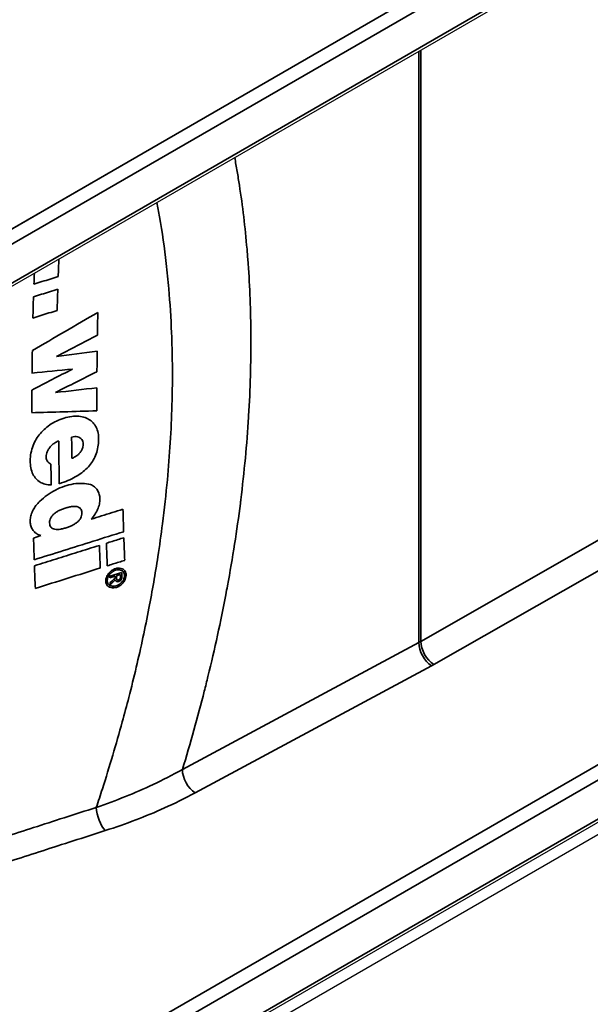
# Model space of a CAD drawing. Header units: millimetres. Extents: x 100 to 2070, y 30 to 1455.
# Tile 30 of 83: x 889 to 904, y 200 to 225. Entities that reach past the tile are written whole.
import ezdxf

# ---------------------------------------------------------------- set-up
doc = ezdxf.new("R2010")
doc.units = ezdxf.units.MM
doc.header["$LTSCALE"] = 5
doc.layers.add('_Sichtbarkanten', color=7, linetype='Continuous', lineweight=25)
doc.layers.add('Sichtbar schmal (ISO)', color=7, linetype='Continuous', lineweight=35)

msp = doc.modelspace()

# ---------------------------------------------------------------- linework, layer by layer
at = {"layer": '_Sichtbarkanten'}
for p, q in [((680.027, 99.525), (1066.814, 322.837)), ((679.872, 97.918), (1066.866, 321.349)), ((1066.872, 298.287), (679.866, 74.849)), ((680.027, 74.622), (1066.814, 297.933))]:
    msp.add_line(p, q, dxfattribs=at)
at = {"layer": 'Sichtbar schmal (ISO)'}
for p, q in [((680.012, 99.516), (1066.75, 322.799)), ((1066.924, 322.495), (679.918, 99.057)), ((679.924, 98.033), (1066.918, 321.464)), ((899.459, 209.099), (1062.811, 302.411)), ((1063.157, 301.801), (899.806, 208.49)), ((679.75, 76.299), (1066.744, 299.73)), ((1066.918, 299.425), (679.924, 75.994)), ((679.918, 74.963), (1066.924, 298.401)), ((899.46, 209.099), (899.46, 224.697)), ((899.407, 209.07), (899.407, 224.667)), ((889.442, 211.888), (889.244, 211.826)), ((891.572, 210.916), (891.258, 210.817)), ((891.258, 210.817), (891.26, 210.772)), ((891.26, 210.772), (891.395, 210.815)), ((891.395, 210.815), (891.397, 210.768)), ((891.434, 210.827), (891.534, 210.859)), ((891.575, 210.779), (891.576, 210.804)), ((891.266, 210.647), (891.268, 210.599)), ((893.172, 205.717), (899.407, 209.07)), ((893.507, 205.102), (899.742, 208.454))]:
    msp.add_line(p, q, dxfattribs=at)
for centre, major_axis, ratio, start_param, end_param in [((967.692, 170.142), (-55.056, 95.36), 0.577349, 0.739351, 0.744613), ((965.462, 170.855), (53.933, -93.414), 0.577349, 3.881941, 3.885308), ((964.295, 171.583), (53.106, -91.984), 0.577348, 3.889222, 3.895789), ((966.551, 170.852), (-54.248, 93.961), 0.577348, 0.748446, 0.754875), ((2082.377, -1166.899), (-2317.401, -742.719), 0.722914, 5.009305, 5.010144), ((969.515, 170.134), (-55.577, 96.264), 0.577347, 0.760284, 0.766973), ((2807.48, -1990.106), (3853.207, 909.805), 0.696063, 1.920916, 1.921233), ((963.106, 172.312), (52.261, -90.519), 0.577347, 3.90594, 3.912944), ((1840.284, -677.017), (-1927.095, 310.935), 0.449574, 5.298436, 5.299075), ((968.997, 170.443), (-55.211, 95.63), 0.577348, 0.771691, 0.777731), ((2388.429, -1502.557), (-3011.062, -695.729), 0.694213, 5.066889, 5.067293), ((1663.381, -493.576), (1553.16, -289.678), 0.426011, 2.169303, 2.170092), ((2556.433, -1686.87), (3371.573, 703.865), 0.685795, 1.939537, 1.939906), ((962.726, 172.537), (51.992, -90.055), 0.577347, 3.918275, 3.925308), ((1990.569, -810.366), (-2228.629, 389.135), 0.43728, 5.302966, 5.303528), ((968.835, 170.538), (-55.097, 95.431), 0.577347, 0.782473, 0.789214), ((964.679, 216.328), (-87.346, -1.677), 0.005743, 5.717879, 5.755771), ((965.579, 171.523), (53.508, -92.682), 0.577339, 3.93647, 3.949264), ((966.662, 171.2), (-54.033, 93.59), 0.577347, 0.794784, 0.801091), ((964.958, 171.697), (-53.219, 92.179), 0.577348, 0.801182, 0.807449), ((973.135, 168.683), (-57.684, 99.912), 0.577348, 0.819055, 0.82524), ((964.864, 171.367), (53.507, -92.677), 0.577348, 3.963627, 3.970064), ((974.105, 168.169), (-58.37, 101.101), 0.577349, 0.82689, 0.833014), ((971.861, 168.895), (-57.24, 99.143), 0.577349, 0.827757, 0.834002), ((972.504, 168.687), (57.564, -99.704), 0.577349, 3.969098, 3.975307), ((965.903, 170.821), (54.243, -93.951), 0.577349, 3.971842, 3.978433), ((2990.246, -2014.662), (4390.272, 0.35), 0.577253, 2.069305, 2.06975), ((891.494, 210.771), (0.0457, 0.0442), 0.769027, 2.475634, 3.051023), ((890.978, 210.647), (0.45, 0.443), 0.747523, 5.595628, 5.639615), ((897.702, 210.126), (2.5, 0), 0.57735, 5.462881, 5.491962), ((899.813, 208.895), (0.25, -0.433), 0.57735, 3.926998, 5.48034), ((899.748, 208.859), (-0.237, 0.44), 0.557201, 0.802567, 2.3559), ((897.696, 209.763), (2.999, -0.046), 0.587334, 5.471753, 5.501644), ((893.513, 205.506), (-0.237, 0.44), 0.557201, 0.802547, 2.3559), ((891.145, 204.513), (-0.153, 0.476), 0.403723, 0.995153, 2.444511)]:
    msp.add_ellipse(centre, major_axis=major_axis, ratio=ratio, start_param=start_param, end_param=end_param, dxfattribs=at)
for points, knots in [([(894.551, 221.863), (894.574, 221.741), (894.596, 221.619), (894.617, 221.496), (894.637, 221.375), (894.657, 221.254), (894.675, 221.132), (894.76, 220.582), (894.827, 220.019), (894.876, 219.446), (894.884, 219.357), (894.891, 219.268), (894.898, 219.179), (894.945, 218.563), (894.971, 217.934), (894.977, 217.294), (894.978, 217.242), (894.978, 217.19), (894.978, 217.137), (894.981, 216.454), (894.961, 215.758), (894.918, 215.053), (894.917, 215.041), (894.917, 215.029), (894.916, 215.017), (894.872, 214.299), (894.803, 213.572), (894.712, 212.832), (894.708, 212.801), (894.704, 212.77), (894.7, 212.738), (894.61, 212.029), (894.498, 211.307), (894.36, 210.562), (894.346, 210.485), (894.331, 210.407), (894.316, 210.329), (894.182, 209.625), (894.025, 208.901), (893.846, 208.173), (893.815, 208.044), (893.783, 207.914), (893.75, 207.785), (893.576, 207.103), (893.384, 206.415), (893.172, 205.717)], [0.2611805, 0.2611805, 0.2611805, 0.2611805, 0.2807743, 0.2807743, 0.2807743, 0.3, 0.3, 0.3, 0.3866296, 0.3866296, 0.3866296, 0.4, 0.4, 0.4, 0.4924853, 0.4924853, 0.4924853, 0.5, 0.5, 0.5, 0.5983557, 0.5983557, 0.5983557, 0.6, 0.6, 0.6, 0.7, 0.7, 0.7, 0.704224, 0.704224, 0.704224, 0.8, 0.8, 0.8, 0.8099842, 0.8099842, 0.8099842, 0.9, 0.9, 0.9, 0.9159325, 0.9159325, 0.9159325, 1, 1, 1, 1]), ([(892.5, 220.679), (892.524, 220.553), (892.547, 220.425), (892.569, 220.297), (892.639, 219.894), (892.697, 219.484), (892.745, 219.067), (892.771, 218.847), (892.793, 218.626), (892.812, 218.403), (892.846, 218.02), (892.87, 217.632), (892.886, 217.238), (892.897, 216.966), (892.904, 216.691), (892.907, 216.414), (892.91, 216.057), (892.907, 215.696), (892.896, 215.332), (892.887, 215.004), (892.872, 214.674), (892.852, 214.341), (892.832, 214.018), (892.806, 213.692), (892.776, 213.363), (892.74, 212.98), (892.698, 212.593), (892.647, 212.201), (892.61, 211.914), (892.569, 211.624), (892.524, 211.33), (892.456, 210.885), (892.377, 210.433), (892.289, 209.973), (892.239, 209.717), (892.187, 209.459), (892.131, 209.199), (892.02, 208.68), (891.895, 208.153), (891.759, 207.621), (891.704, 207.407), (891.646, 207.192), (891.587, 206.976), (891.426, 206.389), (891.251, 205.801), (891.061, 205.209), (891.009, 205.046), (890.955, 204.883), (890.901, 204.72)], [0.2796676, 0.2796676, 0.2796676, 0.2796676, 0.2999321, 0.2999321, 0.2999321, 0.3636364, 0.3636364, 0.3636364, 0.3971224, 0.3971224, 0.3971224, 0.4545455, 0.4545455, 0.4545455, 0.4942777, 0.4942777, 0.4942777, 0.5454545, 0.5454545, 0.5454545, 0.5915368, 0.5915368, 0.5915368, 0.6363636, 0.6363636, 0.6363636, 0.688788, 0.688788, 0.688788, 0.7272727, 0.7272727, 0.7272727, 0.7856762, 0.7856762, 0.7856762, 0.8181818, 0.8181818, 0.8181818, 0.8829276, 0.8829276, 0.8829276, 0.9090909, 0.9090909, 0.9090909, 0.9803698, 0.9803698, 0.9803698, 1, 1, 1, 1]), ([(889.925, 213.258), (890.005, 213.283), (890.08, 213.31), (890.151, 213.34), (890.221, 213.37), (890.287, 213.401), (890.348, 213.436), (890.41, 213.47), (890.467, 213.507), (890.519, 213.546), (890.571, 213.586), (890.619, 213.628), (890.662, 213.671), (890.704, 213.715), (890.741, 213.76), (890.775, 213.808), (890.808, 213.855), (890.837, 213.906), (890.862, 213.96), (890.887, 214.015), (890.908, 214.073), (890.924, 214.134), (890.94, 214.196), (890.951, 214.259), (890.957, 214.323), (890.963, 214.386), (890.964, 214.448), (890.96, 214.508), (890.955, 214.568), (890.945, 214.625), (890.928, 214.676), (890.912, 214.727), (890.889, 214.772), (890.861, 214.811), (890.834, 214.851), (890.802, 214.886), (890.765, 214.915), (890.728, 214.945), (890.687, 214.97), (890.64, 214.989), (890.593, 215.009), (890.541, 215.023), (890.484, 215.032), (890.428, 215.04), (890.366, 215.042), (890.301, 215.038), (890.236, 215.033), (890.168, 215.021), (890.1, 215.003), (890.033, 214.985), (889.965, 214.961), (889.9, 214.933), (889.835, 214.904), (889.773, 214.871), (889.715, 214.835), (889.658, 214.799), (889.606, 214.76), (889.558, 214.718), (889.51, 214.677), (889.466, 214.632), (889.427, 214.585), (889.387, 214.538), (889.351, 214.488), (889.319, 214.435), (889.286, 214.381), (889.258, 214.324), (889.234, 214.262), (889.21, 214.201), (889.19, 214.135), (889.177, 214.068), (889.165, 214.001), (889.158, 213.933), (889.158, 213.866), (889.157, 213.8), (889.163, 213.735), (889.176, 213.675), (889.188, 213.615), (889.207, 213.56), (889.23, 213.512), (889.253, 213.464), (889.281, 213.423), (889.313, 213.388), (889.345, 213.353), (889.38, 213.324), (889.419, 213.3), (889.459, 213.277), (889.502, 213.258), (889.55, 213.245), (889.599, 213.232), (889.653, 213.226), (889.713, 213.225)], [0, 0, 0, 0, 0.033333, 0.033333, 0.033333, 0.066667, 0.066667, 0.066667, 0.1, 0.1, 0.1, 0.133333, 0.133333, 0.133333, 0.166667, 0.166667, 0.166667, 0.2, 0.2, 0.2, 0.233333, 0.233333, 0.233333, 0.266667, 0.266667, 0.266667, 0.3, 0.3, 0.3, 0.333333, 0.333333, 0.333333, 0.366667, 0.366667, 0.366667, 0.4, 0.4, 0.4, 0.433333, 0.433333, 0.433333, 0.466667, 0.466667, 0.466667, 0.5, 0.5, 0.5, 0.533333, 0.533333, 0.533333, 0.566667, 0.566667, 0.566667, 0.6, 0.6, 0.6, 0.633333, 0.633333, 0.633333, 0.666667, 0.666667, 0.666667, 0.7, 0.7, 0.7, 0.733333, 0.733333, 0.733333, 0.766667, 0.766667, 0.766667, 0.8, 0.8, 0.8, 0.833333, 0.833333, 0.833333, 0.866667, 0.866667, 0.866667, 0.9, 0.9, 0.9, 0.933333, 0.933333, 0.933333, 0.966667, 0.966667, 0.966667, 1, 1, 1, 1]), ([(889.704, 213.774), (889.682, 213.784), (889.663, 213.796), (889.646, 213.811), (889.63, 213.826), (889.616, 213.844), (889.605, 213.863), (889.595, 213.883), (889.587, 213.904), (889.583, 213.927), (889.578, 213.95), (889.577, 213.974), (889.579, 213.999), (889.581, 214.024), (889.587, 214.05), (889.595, 214.076), (889.604, 214.102), (889.615, 214.128), (889.63, 214.153), (889.644, 214.179), (889.662, 214.203), (889.681, 214.227), (889.701, 214.25), (889.724, 214.273), (889.748, 214.293), (889.772, 214.313), (889.798, 214.331), (889.825, 214.347), (889.852, 214.362), (889.88, 214.375), (889.91, 214.385)], [0, 0, 0, 0, 0.1, 0.1, 0.1, 0.2, 0.2, 0.2, 0.3, 0.3, 0.3, 0.4, 0.4, 0.4, 0.5, 0.5, 0.5, 0.6, 0.6, 0.6, 0.7, 0.7, 0.7, 0.8, 0.8, 0.8, 0.9, 0.9, 0.9, 1, 1, 1, 1]), ([(890.251, 214.489), (890.279, 214.496), (890.306, 214.501), (890.331, 214.502), (890.357, 214.504), (890.383, 214.501), (890.406, 214.496), (890.429, 214.49), (890.451, 214.482), (890.469, 214.47), (890.488, 214.459), (890.504, 214.444), (890.517, 214.427), (890.53, 214.411), (890.541, 214.391), (890.547, 214.37), (890.554, 214.35), (890.558, 214.327), (890.558, 214.303), (890.558, 214.28), (890.555, 214.255), (890.549, 214.23), (890.542, 214.205), (890.533, 214.18), (890.52, 214.155), (890.507, 214.13), (890.492, 214.106), (890.473, 214.083), (890.455, 214.06), (890.434, 214.038), (890.411, 214.018), (890.388, 213.998), (890.363, 213.98), (890.337, 213.965), (890.311, 213.95), (890.285, 213.938), (890.257, 213.929)], [0, 0, 0, 0, 0.0833333, 0.0833333, 0.0833333, 0.1666667, 0.1666667, 0.1666667, 0.25, 0.25, 0.25, 0.3333333, 0.3333333, 0.3333333, 0.4166667, 0.4166667, 0.4166667, 0.5, 0.5, 0.5, 0.5833333, 0.5833333, 0.5833333, 0.6666667, 0.6666667, 0.6666667, 0.75, 0.75, 0.75, 0.8333333, 0.8333333, 0.8333333, 0.9166667, 0.9166667, 0.9166667, 1, 1, 1, 1]), ([(890.748, 213.239), (890.678, 213.256), (890.607, 213.266), (890.532, 213.268), (890.457, 213.27), (890.379, 213.265), (890.299, 213.252), (890.22, 213.239), (890.14, 213.219), (890.061, 213.192), (889.982, 213.165), (889.903, 213.132), (889.827, 213.092), (889.75, 213.052), (889.676, 213.007), (889.606, 212.957), (889.536, 212.907), (889.471, 212.853), (889.409, 212.794)], [0, 0, 0, 0, 0.166667, 0.166667, 0.166667, 0.333333, 0.333333, 0.333333, 0.5, 0.5, 0.5, 0.666667, 0.666667, 0.666667, 0.833333, 0.833333, 0.833333, 1, 1, 1, 1]), ([(890.762, 212.322), (890.8, 212.363), (890.834, 212.404), (890.863, 212.448), (890.892, 212.491), (890.917, 212.536), (890.937, 212.582), (890.957, 212.628), (890.972, 212.674), (890.982, 212.72), (890.992, 212.765), (890.997, 212.81), (890.996, 212.854), (890.996, 212.897), (890.99, 212.939), (890.979, 212.978), (890.968, 213.018), (890.951, 213.054), (890.93, 213.088), (890.909, 213.121), (890.883, 213.151), (890.852, 213.176), (890.822, 213.201), (890.787, 213.222), (890.748, 213.239)], [0, 0, 0, 0, 0.125, 0.125, 0.125, 0.25, 0.25, 0.25, 0.375, 0.375, 0.375, 0.5, 0.5, 0.5, 0.625, 0.625, 0.625, 0.75, 0.75, 0.75, 0.875, 0.875, 0.875, 1, 1, 1, 1]), ([(889.409, 212.794), (889.372, 212.759), (889.339, 212.722), (889.31, 212.684), (889.281, 212.646), (889.255, 212.605), (889.234, 212.565), (889.213, 212.524), (889.196, 212.483), (889.183, 212.441), (889.171, 212.4), (889.162, 212.358), (889.159, 212.318), (889.156, 212.277), (889.157, 212.238), (889.163, 212.201), (889.169, 212.164), (889.179, 212.127), (889.194, 212.094), (889.21, 212.061), (889.229, 212.031), (889.253, 212.004), (889.277, 211.977), (889.305, 211.954), (889.336, 211.934), (889.368, 211.915), (889.403, 211.9), (889.442, 211.888)], [0, 0, 0, 0, 0.1111111, 0.1111111, 0.1111111, 0.2222222, 0.2222222, 0.2222222, 0.3333333, 0.3333333, 0.3333333, 0.4444444, 0.4444444, 0.4444444, 0.5555556, 0.5555556, 0.5555556, 0.6666667, 0.6666667, 0.6666667, 0.7777778, 0.7777778, 0.7777778, 0.8888889, 0.8888889, 0.8888889, 1, 1, 1, 1]), ([(889.669, 212.223), (889.669, 212.247), (889.671, 212.27), (889.676, 212.292), (889.681, 212.314), (889.689, 212.336), (889.699, 212.356), (889.71, 212.377), (889.723, 212.396), (889.738, 212.415), (889.754, 212.433), (889.772, 212.451), (889.792, 212.468), (889.813, 212.485), (889.835, 212.501), (889.86, 212.517), (889.885, 212.532), (889.913, 212.546), (889.942, 212.56), (889.971, 212.573), (890.001, 212.585), (890.033, 212.597), (890.064, 212.608), (890.097, 212.618), (890.129, 212.627), (890.161, 212.636), (890.193, 212.644), (890.223, 212.649), (890.254, 212.655), (890.283, 212.658), (890.311, 212.659), (890.338, 212.66), (890.363, 212.659), (890.385, 212.654), (890.407, 212.65), (890.426, 212.644), (890.443, 212.635), (890.459, 212.626), (890.473, 212.614), (890.484, 212.6), (890.495, 212.587), (890.504, 212.571), (890.51, 212.552), (890.516, 212.533), (890.519, 212.512), (890.52, 212.488)], [0, 0, 0, 0, 0.066667, 0.066667, 0.066667, 0.133333, 0.133333, 0.133333, 0.2, 0.2, 0.2, 0.266667, 0.266667, 0.266667, 0.333333, 0.333333, 0.333333, 0.4, 0.4, 0.4, 0.466667, 0.466667, 0.466667, 0.533333, 0.533333, 0.533333, 0.6, 0.6, 0.6, 0.666667, 0.666667, 0.666667, 0.733333, 0.733333, 0.733333, 0.8, 0.8, 0.8, 0.866667, 0.866667, 0.866667, 0.933333, 0.933333, 0.933333, 1, 1, 1, 1]), ([(890.52, 212.488), (890.521, 212.464), (890.518, 212.441), (890.513, 212.419), (890.508, 212.396), (890.5, 212.374), (890.49, 212.354), (890.479, 212.333), (890.466, 212.314), (890.451, 212.295), (890.435, 212.276), (890.417, 212.258), (890.396, 212.241), (890.376, 212.224), (890.353, 212.208), (890.328, 212.193), (890.302, 212.177), (890.275, 212.163), (890.246, 212.149), (890.217, 212.136), (890.186, 212.124), (890.155, 212.113), (890.123, 212.101), (890.091, 212.091), (890.059, 212.082), (890.027, 212.073), (889.995, 212.066), (889.964, 212.061), (889.934, 212.055), (889.905, 212.052), (889.878, 212.051), (889.851, 212.051), (889.826, 212.052), (889.804, 212.057), (889.782, 212.061), (889.763, 212.068), (889.746, 212.077), (889.73, 212.086), (889.716, 212.097), (889.705, 212.111), (889.694, 212.125), (889.685, 212.141), (889.679, 212.159), (889.673, 212.178), (889.67, 212.199), (889.669, 212.223)], [0, 0, 0, 0, 0.066667, 0.066667, 0.066667, 0.133333, 0.133333, 0.133333, 0.2, 0.2, 0.2, 0.266667, 0.266667, 0.266667, 0.333333, 0.333333, 0.333333, 0.4, 0.4, 0.4, 0.466667, 0.466667, 0.466667, 0.533333, 0.533333, 0.533333, 0.6, 0.6, 0.6, 0.666667, 0.666667, 0.666667, 0.733333, 0.733333, 0.733333, 0.8, 0.8, 0.8, 0.866667, 0.866667, 0.866667, 0.933333, 0.933333, 0.933333, 1, 1, 1, 1]), ([(891.604, 212.586), (891.51, 212.556), (891.415, 212.527), (891.322, 212.498), (891.228, 212.468), (891.134, 212.439), (891.041, 212.41), (890.948, 212.38), (890.855, 212.351), (890.762, 212.322)], [0, 0, 0, 0, 0.333333, 0.333333, 0.333333, 0.666667, 0.666667, 0.666667, 1, 1, 1, 1]), ([(889.264, 211.253), (889.519, 211.333), (889.776, 211.414), (890.035, 211.495), (890.295, 211.577), (890.557, 211.659), (890.821, 211.742), (891.086, 211.825), (891.353, 211.908), (891.623, 211.993)], [0, 0, 0, 0, 0.3333333, 0.3333333, 0.3333333, 0.6666667, 0.6666667, 0.6666667, 1, 1, 1, 1]), ([(890.984, 211.632), (890.789, 211.571), (890.596, 211.51), (890.404, 211.45), (890.213, 211.39), (890.022, 211.33), (889.833, 211.271), (889.644, 211.211), (889.456, 211.152), (889.27, 211.094)], [0, 0, 0, 0, 0.3333333, 0.3333333, 0.3333333, 0.6666667, 0.6666667, 0.6666667, 1, 1, 1, 1]), ([(891.516, 211.032), (891.491, 211.034), (891.467, 211.032), (891.441, 211.027), (891.415, 211.021), (891.389, 211.013), (891.363, 211), (891.337, 210.988), (891.312, 210.972), (891.288, 210.953), (891.265, 210.935), (891.244, 210.915), (891.226, 210.893), (891.208, 210.87), (891.193, 210.846), (891.181, 210.822), (891.17, 210.798), (891.161, 210.774), (891.156, 210.75), (891.151, 210.725), (891.149, 210.701), (891.151, 210.679), (891.153, 210.656), (891.158, 210.636), (891.166, 210.617), (891.174, 210.597), (891.185, 210.58), (891.199, 210.565), (891.214, 210.55), (891.231, 210.537), (891.252, 210.528), (891.272, 210.519), (891.296, 210.513), (891.323, 210.511)], [0, 0, 0, 0, 0.090909, 0.090909, 0.090909, 0.181818, 0.181818, 0.181818, 0.272727, 0.272727, 0.272727, 0.363636, 0.363636, 0.363636, 0.454545, 0.454545, 0.454545, 0.545455, 0.545455, 0.545455, 0.636364, 0.636364, 0.636364, 0.727273, 0.727273, 0.727273, 0.818182, 0.818182, 0.818182, 0.909091, 0.909091, 0.909091, 1, 1, 1, 1]), ([(891.517, 210.612), (891.494, 210.597), (891.472, 210.585), (891.45, 210.576), (891.427, 210.567), (891.405, 210.561), (891.384, 210.558), (891.363, 210.555), (891.342, 210.555), (891.323, 210.557), (891.304, 210.559), (891.285, 210.564), (891.269, 210.572), (891.252, 210.58), (891.237, 210.591), (891.225, 210.605), (891.213, 210.619), (891.204, 210.635), (891.198, 210.653), (891.192, 210.671), (891.189, 210.69), (891.189, 210.709), (891.19, 210.729), (891.193, 210.749), (891.199, 210.769), (891.205, 210.789), (891.213, 210.808), (891.224, 210.827), (891.236, 210.846), (891.249, 210.865), (891.266, 210.882), (891.282, 210.899), (891.3, 210.915), (891.321, 210.929)], [0, 0, 0, 0, 0.090909, 0.090909, 0.090909, 0.181818, 0.181818, 0.181818, 0.272727, 0.272727, 0.272727, 0.363636, 0.363636, 0.363636, 0.454545, 0.454545, 0.454545, 0.545455, 0.545455, 0.545455, 0.636364, 0.636364, 0.636364, 0.727273, 0.727273, 0.727273, 0.818182, 0.818182, 0.818182, 0.909091, 0.909091, 0.909091, 1, 1, 1, 1]), ([(891.321, 210.929), (891.342, 210.944), (891.364, 210.956), (891.385, 210.965), (891.407, 210.974), (891.429, 210.98), (891.45, 210.983), (891.471, 210.987), (891.491, 210.988), (891.511, 210.986), (891.53, 210.984), (891.549, 210.979), (891.566, 210.971), (891.582, 210.964), (891.597, 210.953), (891.609, 210.94), (891.622, 210.927), (891.632, 210.91), (891.638, 210.893), (891.644, 210.875), (891.647, 210.856), (891.648, 210.836), (891.648, 210.816), (891.645, 210.796), (891.64, 210.775), (891.634, 210.755), (891.625, 210.735), (891.614, 210.715), (891.602, 210.696), (891.589, 210.677), (891.573, 210.66), (891.556, 210.642), (891.538, 210.627), (891.517, 210.612)], [0, 0, 0, 0, 0.090909, 0.090909, 0.090909, 0.181818, 0.181818, 0.181818, 0.272727, 0.272727, 0.272727, 0.363636, 0.363636, 0.363636, 0.454545, 0.454545, 0.454545, 0.545455, 0.545455, 0.545455, 0.636364, 0.636364, 0.636364, 0.727273, 0.727273, 0.727273, 0.818182, 0.818182, 0.818182, 0.909091, 0.909091, 0.909091, 1, 1, 1, 1]), ([(891.323, 210.511), (891.352, 210.509), (891.38, 210.511), (891.408, 210.518), (891.437, 210.525), (891.465, 210.535), (891.491, 210.549), (891.517, 210.563), (891.542, 210.58), (891.563, 210.599), (891.585, 210.618), (891.604, 210.639), (891.62, 210.66), (891.637, 210.682), (891.65, 210.705), (891.661, 210.728), (891.672, 210.752), (891.679, 210.775), (891.683, 210.799), (891.688, 210.823), (891.688, 210.847), (891.686, 210.869), (891.684, 210.891), (891.678, 210.912), (891.669, 210.931), (891.66, 210.95), (891.648, 210.967), (891.633, 210.982), (891.618, 210.996), (891.601, 211.008), (891.581, 211.016), (891.561, 211.024), (891.54, 211.029), (891.516, 211.032)], [0, 0, 0, 0, 0.090909, 0.090909, 0.090909, 0.181818, 0.181818, 0.181818, 0.272727, 0.272727, 0.272727, 0.363636, 0.363636, 0.363636, 0.454545, 0.454545, 0.454545, 0.545455, 0.545455, 0.545455, 0.636364, 0.636364, 0.636364, 0.727273, 0.727273, 0.727273, 0.818182, 0.818182, 0.818182, 0.909091, 0.909091, 0.909091, 1, 1, 1, 1]), ([(891.268, 210.599), (891.283, 210.613), (891.313, 210.641), (891.358, 210.682), (891.388, 210.71), (891.403, 210.724)], [0, 0, 0, 0, 0.3333333, 0.6666667, 1, 1, 1, 1]), ([(891.403, 210.724), (891.404, 210.715), (891.407, 210.706), (891.412, 210.699), (891.417, 210.692), (891.424, 210.685), (891.432, 210.681), (891.44, 210.677), (891.45, 210.674), (891.46, 210.674), (891.471, 210.673), (891.481, 210.675), (891.492, 210.678), (891.503, 210.681), (891.514, 210.687), (891.524, 210.694), (891.534, 210.701), (891.543, 210.709), (891.55, 210.718), (891.558, 210.727), (891.564, 210.738), (891.569, 210.748), (891.573, 210.758), (891.575, 210.768), (891.575, 210.779)], [0, 0, 0, 0, 0.125, 0.125, 0.125, 0.25, 0.25, 0.25, 0.375, 0.375, 0.375, 0.5, 0.5, 0.5, 0.625, 0.625, 0.625, 0.75, 0.75, 0.75, 0.875, 0.875, 0.875, 1, 1, 1, 1]), ([(891.536, 210.776), (891.536, 210.769), (891.534, 210.763), (891.531, 210.756), (891.528, 210.75), (891.523, 210.743), (891.518, 210.738), (891.512, 210.732), (891.506, 210.728), (891.499, 210.724), (891.493, 210.721), (891.485, 210.719), (891.478, 210.718), (891.472, 210.717), (891.465, 210.718), (891.46, 210.72), (891.454, 210.722), (891.45, 210.726), (891.446, 210.731)], [0, 0, 0, 0, 0.1666667, 0.1666667, 0.1666667, 0.3333333, 0.3333333, 0.3333333, 0.5, 0.5, 0.5, 0.6666667, 0.6666667, 0.6666667, 0.8333333, 0.8333333, 0.8333333, 1, 1, 1, 1]), ([(890.901, 204.72), (891.162, 204.809), (891.422, 204.906), (891.669, 205.005), (891.916, 205.104), (892.152, 205.206), (892.401, 205.323), (892.649, 205.44), (892.911, 205.572), (893.172, 205.717)], [0, 0, 0, 0, 0.3333333, 0.3333333, 0.3333333, 0.6666667, 0.6666667, 0.6666667, 1, 1, 1, 1]), ([(886.252, 203.209), (886.753, 203.373), (887.259, 203.539), (887.753, 203.7), (888.247, 203.861), (888.73, 204.018), (889.249, 204.186), (889.769, 204.355), (890.324, 204.534), (890.901, 204.72)], [0, 0, 0, 0, 0.3333333, 0.3333333, 0.3333333, 0.6666667, 0.6666667, 0.6666667, 1, 1, 1, 1]), ([(886.493, 202.605), (886.994, 202.768), (887.499, 202.933), (887.993, 203.093), (888.487, 203.253), (888.969, 203.409), (889.488, 203.577), (890.007, 203.744), (890.563, 203.923), (891.139, 204.108)], [0, 0, 0, 0, 0.3333333, 0.3333333, 0.3333333, 0.6666667, 0.6666667, 0.6666667, 1, 1, 1, 1])]:
    msp.add_open_spline(points, degree=3, knots=knots, dxfattribs=at)
for points in [[(889.256, 218.523), (889.327, 218.545), (889.468, 218.59), (889.682, 218.656), (889.824, 218.701), (889.896, 218.724)], [(889.885, 218.389), (889.813, 218.366), (889.67, 218.322), (889.457, 218.255), (889.315, 218.21), (889.245, 218.188)], [(889.228, 217.629), (889.298, 217.651), (889.44, 217.695), (889.653, 217.762), (889.796, 217.807), (889.868, 217.829)], [(891.628, 211.834), (891.577, 211.817), (891.474, 211.785), (891.321, 211.737), (891.219, 211.705), (891.169, 211.689)], [(891.191, 211.093), (891.242, 211.109), (891.344, 211.141), (891.497, 211.189), (891.599, 211.221), (891.651, 211.237)], [(891.576, 210.804), (891.576, 210.817), (891.575, 210.841), (891.573, 210.878), (891.572, 210.903), (891.572, 210.916)], [(891.397, 210.768), (891.382, 210.754), (891.353, 210.727), (891.309, 210.687), (891.28, 210.66), (891.266, 210.647)], [(891.437, 210.759), (891.437, 210.766), (891.436, 210.782), (891.435, 210.805), (891.434, 210.82), (891.434, 210.828)], [(891.534, 210.859), (891.535, 210.852), (891.535, 210.839), (891.536, 210.819), (891.537, 210.806), (891.537, 210.8)], [(891.139, 204.108), (891.412, 204.196), (891.952, 204.386), (892.689, 204.69), (893.234, 204.955), (893.507, 205.102)]]:
    msp.add_open_spline(points, degree=3, dxfattribs=at)

doc.saveas('drawing.dxf')
